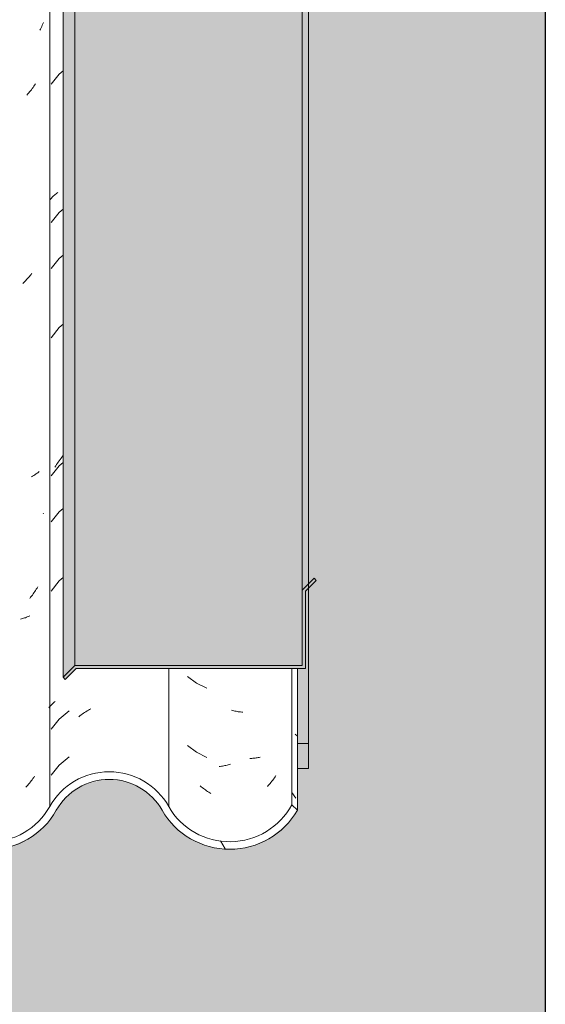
# Model space of a CAD drawing. Header units: metres. Extents: x 10.2 to 107.4, y -18.3 to 5.6.
# Tile 90 of 256: x 17.891 to 18.235, y 2.65 to 3.294. Entities that reach past the tile are written whole.
import ezdxf

# ---------------------------------------------------------------- set-up
doc = ezdxf.new("R2010")
doc.units = ezdxf.units.M
doc.layers.add('A-DETL', color=7, linetype='Continuous', lineweight=5, true_color=0x00a600)
for name, color, linetype, lineweight in [('A-DETL-GENF', 7, 'Continuous', 5), ('A-GLAZ-CWMG', 7, 'Continuous', 5), ('A-ROOF', 7, 'Continuous', 5), ('A-ROOF-OTLN', 7, 'Continuous', 5), ('A-ROOF-PATT', 7, 'Continuous', 5), ('A-WALL', 7, 'Continuous', 5), ('I-WALL', 7, 'Continuous', 5)]:
    doc.layers.add(name, color=color, linetype=linetype, lineweight=lineweight)

# ---------------------------------------------------------------- blocks, each defined once
blk = doc.blocks.new('FP_62-FACHADA 03')
at = {"layer": 'A-GLAZ-CWMG', "color": 9, "true_color": 0xc0c0c0}
for p, q in [((17.90666, 3.29234), (17.9063, 3.29149)), ((17.90473, 3.28815), (17.9043, 3.28733)), ((17.90514, 3.28897), (17.90473, 3.28815)), ((17.90554, 3.2898), (17.90514, 3.28897)), ((17.90592, 3.29064), (17.90554, 3.2898)), ((17.9063, 3.29149), (17.90592, 3.29064)), ((17.89821, 3.24776), (17.89765, 3.24705)), ((17.89877, 3.24848), (17.89821, 3.24776)), ((17.89931, 3.24921), (17.89877, 3.24848)), ((17.89985, 3.24994), (17.89931, 3.24921)), ((17.90037, 3.25069), (17.89985, 3.24994)), ((17.90089, 3.25145), (17.90037, 3.25069)), ((17.90139, 3.25221), (17.90089, 3.25145)), ((17.89649, 3.24567), (17.8959, 3.24499)), ((17.89707, 3.24635), (17.89649, 3.24567)), ((17.89765, 3.24705), (17.89707, 3.24635)), ((17.89629, 3.12486), (17.89569, 3.12419)), ((17.89687, 3.12554), (17.89629, 3.12486)), ((17.89745, 3.12623), (17.89687, 3.12554)), ((17.89801, 3.12694), (17.89745, 3.12623)), ((17.89857, 3.12765), (17.89801, 3.12694)), ((17.89912, 3.12838), (17.89857, 3.12765)), ((17.89386, 3.12223), (17.89324, 3.12161)), ((17.89448, 3.12287), (17.89386, 3.12223)), ((17.89509, 3.12352), (17.89448, 3.12287)), ((17.89569, 3.12419), (17.89509, 3.12352)), ((17.90048, 2.99613), (17.89995, 2.99581)), ((17.90099, 2.99646), (17.90048, 2.99613)), ((17.90149, 2.99679), (17.90099, 2.99646)), ((17.90199, 2.99714), (17.90149, 2.99679)), ((17.90247, 2.9975), (17.90199, 2.99714)), ((17.90294, 2.99786), (17.90247, 2.9975)), ((17.9034, 2.99823), (17.90294, 2.99786)), ((17.90385, 2.99861), (17.9034, 2.99823)), ((17.89942, 2.9955), (17.89888, 2.9952)), ((17.89995, 2.99581), (17.89942, 2.9955)), ((17.90666, 2.97133), (17.9064, 2.97102)), ((17.90047, 2.91926), (17.89994, 2.91851)), ((17.90098, 2.92002), (17.90047, 2.91926)), ((17.90148, 2.92079), (17.90098, 2.92002)), ((17.90198, 2.92156), (17.90148, 2.92079)), ((17.90246, 2.92235), (17.90198, 2.92156)), ((17.90293, 2.92314), (17.90246, 2.92235)), ((17.89831, 2.91632), (17.89775, 2.91561)), ((17.89887, 2.91704), (17.89831, 2.91632)), ((17.89941, 2.91777), (17.89887, 2.91704)), ((17.89994, 2.91851), (17.89941, 2.91777)), ((17.89239, 2.9022), (17.89175, 2.90203)), ((17.89303, 2.90238), (17.89239, 2.9022)), ((17.89366, 2.90257), (17.89303, 2.90238)), ((17.89428, 2.90278), (17.89366, 2.90257)), ((17.89489, 2.90299), (17.89428, 2.90278)), ((17.8955, 2.90322), (17.89489, 2.90299)), ((17.89609, 2.90346), (17.8955, 2.90322)), ((17.89668, 2.90371), (17.89609, 2.90346)), ((17.89726, 2.90397), (17.89668, 2.90371)), ((17.89783, 2.90424), (17.89726, 2.90397)), ((17.89867, 2.79622), (17.89812, 2.7955)), ((17.89922, 2.79694), (17.89867, 2.79622)), ((17.89976, 2.79768), (17.89922, 2.79694)), ((17.90028, 2.79842), (17.89976, 2.79768)), ((17.9008, 2.79918), (17.90028, 2.79842)), ((17.8958, 2.79274), (17.8952, 2.79208)), ((17.8964, 2.79341), (17.8958, 2.79274)), ((17.89698, 2.7941), (17.8964, 2.79341)), ((17.89755, 2.79479), (17.89698, 2.7941)), ((17.89812, 2.7955), (17.89755, 2.79479))]:
    blk.add_line(p, q, dxfattribs=at)
blk = doc.blocks.new('FP_63-FACHADA 03')
at = {"layer": 'A-GLAZ-CWMG', "color": 9, "true_color": 0xc0c0c0}
for p, q in [((17.91956, 3.26076), (17.91703, 3.25858)), ((17.91703, 3.25858), (17.9118, 3.25198)), ((17.91102, 3.17656), (17.91146, 3.17706)), ((17.91146, 3.17706), (17.91191, 3.17755)), ((17.91191, 3.17755), (17.91238, 3.17804)), ((17.91238, 3.17804), (17.91287, 3.17852)), ((17.91287, 3.17852), (17.91336, 3.17898)), ((17.91336, 3.17898), (17.91387, 3.17944)), ((17.91387, 3.17944), (17.91439, 3.17989)), ((17.91439, 3.17989), (17.91492, 3.18033)), ((17.91492, 3.18033), (17.91547, 3.18075)), ((17.91547, 3.18075), (17.91603, 3.18117)), ((17.91956, 3.17033), (17.91703, 3.16815)), ((17.91703, 3.16815), (17.9118, 3.16155)), ((17.91703, 3.13801), (17.9118, 3.13141)), ((17.91956, 3.14019), (17.91703, 3.13801)), ((17.91703, 3.0928), (17.9118, 3.0862)), ((17.91956, 3.09497), (17.91703, 3.0928)), ((17.91879, 3.0081), (17.91942, 3.00888)), ((17.91703, 3.00237), (17.9118, 2.99577)), ((17.91475, 3.00228), (17.91529, 3.00315)), ((17.91529, 3.00315), (17.91585, 3.004)), ((17.91585, 3.004), (17.91641, 3.00484)), ((17.91641, 3.00484), (17.91699, 3.00567)), ((17.91699, 3.00567), (17.91758, 3.00649)), ((17.91956, 3.00454), (17.91703, 3.00237)), ((17.91758, 3.00649), (17.91818, 3.0073)), ((17.91818, 3.0073), (17.91879, 3.0081)), ((17.91422, 3.00141), (17.91475, 3.00228)), ((17.91703, 2.97222), (17.9118, 2.96563)), ((17.91956, 2.9744), (17.91703, 2.97222)), ((17.91703, 2.92701), (17.9118, 2.92041)), ((17.91956, 2.92919), (17.91703, 2.92701)), ((17.91331, 2.84737), (17.9138, 2.84781)), ((17.9138, 2.84781), (17.91429, 2.84824)), ((17.91026, 2.84407), (17.91066, 2.84457)), ((17.91066, 2.84457), (17.91107, 2.84505)), ((17.91107, 2.84505), (17.9115, 2.84553)), ((17.9115, 2.84553), (17.91193, 2.846)), ((17.91193, 2.846), (17.91238, 2.84647)), ((17.91238, 2.84647), (17.91284, 2.84692)), ((17.91284, 2.84692), (17.91331, 2.84737)), ((17.92342, 2.84209), (17.91703, 2.83658)), ((17.93364, 2.84093), (17.93444, 2.84144)), ((17.93444, 2.84144), (17.93524, 2.84193)), ((17.93524, 2.84193), (17.93605, 2.84241)), ((17.93605, 2.84241), (17.93686, 2.84287)), ((17.93686, 2.84287), (17.93767, 2.84332)), ((17.91703, 2.83658), (17.9118, 2.82998)), ((17.92975, 2.83817), (17.93052, 2.83875)), ((17.93052, 2.83875), (17.93129, 2.83932)), ((17.93129, 2.83932), (17.93207, 2.83987)), ((17.93207, 2.83987), (17.93285, 2.84041)), ((17.93285, 2.84041), (17.93364, 2.84093)), ((17.92342, 2.81195), (17.91703, 2.80644)), ((17.91703, 2.80644), (17.9118, 2.79984))]:
    blk.add_line(p, q, dxfattribs=at)
blk = doc.blocks.new('FP_64-FACHADA 03')
at = {"layer": 'A-GLAZ-CWMG', "color": 9, "true_color": 0xc0c0c0}
for p, q in [((18.00083, 2.8646), (18.00682, 2.86012)), ((18.00682, 2.86012), (18.01354, 2.85679)), ((18.03042, 2.84222), (18.02966, 2.84241)), ((18.03117, 2.84204), (18.03042, 2.84222)), ((18.03192, 2.84188), (18.03117, 2.84204)), ((18.03267, 2.84173), (18.03192, 2.84188)), ((18.03342, 2.8416), (18.03267, 2.84173)), ((18.03416, 2.84148), (18.03342, 2.8416)), ((18.03491, 2.84137), (18.03416, 2.84148)), ((18.03565, 2.84128), (18.03491, 2.84137)), ((18.03639, 2.84119), (18.03565, 2.84128)), ((18.03713, 2.84113), (18.03639, 2.84119)), ((18.00083, 2.81939), (18.00682, 2.8149)), ((18.00682, 2.8149), (18.01354, 2.81157)), ((18.04236, 2.81089), (18.04165, 2.81086)), ((18.04307, 2.81093), (18.04236, 2.81089)), ((18.04377, 2.81098), (18.04307, 2.81093)), ((18.04447, 2.81105), (18.04377, 2.81098)), ((18.04516, 2.81113), (18.04447, 2.81105)), ((18.04585, 2.81122), (18.04516, 2.81113)), ((18.04653, 2.81132), (18.04585, 2.81122)), ((18.0472, 2.81144), (18.04653, 2.81132)), ((18.04787, 2.81156), (18.0472, 2.81144)), ((18.04853, 2.8117), (18.04787, 2.81156)), ((18.02237, 2.80566), (18.02163, 2.80557)), ((18.02312, 2.80577), (18.02237, 2.80566)), ((18.02386, 2.8059), (18.02312, 2.80577)), ((18.02461, 2.80603), (18.02386, 2.8059)), ((18.02536, 2.80619), (18.02461, 2.80603)), ((18.02611, 2.80635), (18.02536, 2.80619)), ((18.02686, 2.80653), (18.02611, 2.80635)), ((18.02762, 2.80672), (18.02686, 2.80653)), ((18.02837, 2.80692), (18.02762, 2.80672)), ((18.02912, 2.80714), (18.02837, 2.80692)), ((18.05667, 2.79665), (18.05611, 2.79593)), ((18.05721, 2.79737), (18.05667, 2.79665)), ((18.05775, 2.79811), (18.05721, 2.79737)), ((18.05827, 2.79886), (18.05775, 2.79811)), ((18.05879, 2.79962), (18.05827, 2.79886)), ((18.00995, 2.79235), (18.00929, 2.7929)), ((18.01063, 2.7918), (18.00995, 2.79235)), ((18.01131, 2.79127), (18.01063, 2.7918)), ((18.012, 2.79075), (18.01131, 2.79127)), ((18.01269, 2.79024), (18.012, 2.79075)), ((18.01338, 2.78974), (18.01269, 2.79024)), ((18.01409, 2.78926), (18.01338, 2.78974)), ((18.0538, 2.79316), (18.0532, 2.79249)), ((18.05439, 2.79383), (18.0538, 2.79316)), ((18.05497, 2.79452), (18.05439, 2.79383)), ((18.05555, 2.79522), (18.05497, 2.79452)), ((18.05611, 2.79593), (18.05555, 2.79522)), ((18.01479, 2.78879), (18.01409, 2.78926)), ((18.0155, 2.78833), (18.01479, 2.78879)), ((18.01622, 2.78788), (18.0155, 2.78833))]:
    blk.add_line(p, q, dxfattribs=at)
blk = doc.blocks.new('Rectangular Mullion - Telha Fibrocimento - Ondulada-V51-FACHADA 03')
at = {"layer": 'A-GLAZ-CWMG', "true_color": 0xc0c0c0}
h = blk.add_hatch(dxfattribs=at)
h.set_pattern_fill('FP_6', color=9, style=0, pattern_type=2)
h.set_pattern_definition([(315.081, (26.009, -5.36), (0.286173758, -0.270297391), [0.01667, -0.28643, 0.01667, -1.903]), (315.081, (26.009, -5.36), (0.286173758, -0.270297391), [-0.31978, -0.28643, 0.01667, -0.58954, -1.01]), (315.081, (26.009, -5.36), (0.286173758, -0.270297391), [-1.212, 0.01667, -0.28643, 0.01667, -0.69057]), (315.081, (26.009, -5.36), (0.286173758, -0.270297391), [-1.532, -0.1854, 0.01667, -0.4885]), (126.286, (26.116, -5.459), (-0.205045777, 0.24913451), [0.00997, -0.17136, 0.00997, -1.138]), (126.286, (26.116, -5.459), (-0.205045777, 0.24913451), [-0.19131, -0.17136, 0.00997, -0.35269, -0.60444]), (126.286, (26.116, -5.459), (-0.205045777, 0.24913451), [-0.72533, 0.00997, -0.17136, 0.00997, -0.41314]), (126.286, (26.116, -5.459), (-0.205045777, 0.24913451), [-0.91664, -0.11092, 0.00997, -0.29225]), (147.695, (26.152, -5.465), (-0.08113297, 0.021153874), [0.00698, -0.11998, 0.00698, -0.79715]), (147.695, (26.152, -5.465), (-0.08113297, 0.021153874), [-0.13395, -0.11998, 0.00698, -0.24695, -0.42323]), (147.695, (26.152, -5.465), (-0.08113297, 0.021153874), [-0.50787, 0.00698, -0.11998, 0.00698, -0.28928]), (147.695, (26.152, -5.465), (-0.08113297, 0.021153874), [-0.64182, -0.07766, 0.00698, -0.20463])])
h.paths.add_polyline_path([(18.07282, 2.77693), (18.07282, 2.86969), (18.06914, 2.86969), (18.06914, 2.78059)])
h = blk.add_hatch(dxfattribs=at)
h.set_pattern_fill('FP_2', color=9, style=0, pattern_type=2)
h.set_pattern_definition([(0, (32.697, 1.424), (0.4064, 0.10048), [0.01676, -0.28804, 0.01676, -0.28804, -1.626]), (0, (32.697, 1.424), (0.4064, 0.10048), [-0.6096, 0.01676, -0.59284, 0.01676, -0.28804, -0.7112]), (0, (32.697, 1.424), (0.4064, 0.10048), [-1.524, 0.01676, -0.18644, 0.01676, -0.49124]), (120.277, (32.85, 1.474), (-0.2911939, 0.2978186), [0.01663, -0.28565, 0.01663, -1.898]), (120.277, (32.85, 1.474), (-0.2911939, 0.2978186), [-0.3189, -0.28565, 0.01663, -0.58792, -1.008]), (120.277, (32.85, 1.474), (-0.2911939, 0.2978186), [-1.209, 0.01663, -0.28565, 0.01663, -0.68868]), (120.277, (32.85, 1.474), (-0.2911939, 0.2978186), [-1.528, -0.18489, 0.01663, -0.48717]), (239.723, (32.9, 1.675), (-0.11521126, -0.39830183), [0.01663, -0.28565, 0.01663, -1.898]), (239.723, (32.9, 1.675), (-0.11521126, -0.39830183), [-0.3189, -0.28565, 0.01663, -0.58792, -1.008]), (239.723, (32.9, 1.675), (-0.11521126, -0.39830183), [-1.209, 0.01663, -0.28565, 0.01663, -0.68868]), (239.723, (32.9, 1.675), (-0.11521126, -0.39830183), [-1.528, -0.18489, 0.01663, -0.48717])])
h.paths.add_polyline_path([(17.48605, 2.75375), (17.48683, 2.75576), (17.49202, 2.75473), (17.48783, 2.75404)])
h.paths.add_polyline_path([(17.28045, 2.7675), (17.28121, 2.76815), (17.28009, 2.76918), (17.28031, 2.76817)])
h.paths.add_polyline_path([(17.17184, 2.76684), (17.17184, 2.76765), (17.17204, 2.76747)])
h.paths.add_polyline_path([(17.30876, 2.7494), (17.32107, 2.74958), (17.33297, 2.75269), (17.34497, 2.75963), (17.34563, 2.76023), (17.34377, 2.76393), (17.35283, 2.76678), (17.34849, 2.7682), (17.35283, 2.7726), (17.356, 2.77696), (17.35965, 2.77698), (17.36904, 2.78967), (17.37739, 2.79709), (17.39147, 2.80393), (17.40262, 2.8067), (17.41641, 2.8067), (17.43053, 2.80298), (17.44225, 2.79664), (17.45172, 2.78833), (17.46629, 2.76733), (17.47601, 2.75901), (17.48783, 2.75331), (17.49838, 2.75085), (17.50994, 2.75081), (17.52172, 2.75364), (17.53247, 2.75917), (17.54158, 2.76709), (17.55593, 2.78734), (17.56563, 2.79572), (17.57707, 2.80159), (17.58958, 2.80461), (17.60416, 2.80421), (17.61659, 2.80079), (17.62642, 2.79576), (17.63614, 2.78739), (17.65083, 2.767), (17.66115, 2.75866), (17.67192, 2.7536), (17.68244, 2.75119), (17.6939, 2.75118), (17.70557, 2.75399), (17.71624, 2.75944), (17.72531, 2.76724), (17.73962, 2.78721), (17.74924, 2.79549), (17.76056, 2.80129), (17.77294, 2.80428), (17.78632, 2.80416), (17.79988, 2.80045), (17.80942, 2.79561), (17.81908, 2.78737), (17.83345, 2.7675), (17.84412, 2.75892), (17.85498, 2.75388), (17.86546, 2.75152), (17.87672, 2.7515), (17.88836, 2.75425), (17.89994, 2.76041), (17.9081, 2.76733), (17.92054, 2.78446), (17.92761, 2.79052), (17.93593, 2.79475), (17.94503, 2.79693), (17.95497, 2.79679), (17.96519, 2.79388), (17.9718, 2.79052), (17.97888, 2.78446), (17.99136, 2.76744), (18.00207, 2.75901), (18.01318, 2.75401), (18.0238, 2.75178), (18.03469, 2.75182), (18.04609, 2.75451), (18.0567, 2.75983), (18.06578, 2.76744), (18.07282, 2.77693), (18.06914, 2.78059), (18.06296, 2.77173), (18.05484, 2.76456), (18.04523, 2.75948), (18.03452, 2.75678), (18.02185, 2.75706), (18.01104, 2.76006), (18.00343, 2.7638), (17.99509, 2.77073), (17.98251, 2.78786), (17.97455, 2.79465), (17.96519, 2.7994), (17.95439, 2.80184), (17.94445, 2.80184), (17.93423, 2.7994), (17.92487, 2.79465), (17.9169, 2.78786), (17.90448, 2.77075), (17.89528, 2.76327), (17.88672, 2.75892), (17.87624, 2.75642), (17.86476, 2.75659), (17.85313, 2.75986), (17.84538, 2.76379), (17.83721, 2.77075), (17.82283, 2.79064), (17.81228, 2.79967), (17.79808, 2.8064), (17.78569, 2.80921), (17.77238, 2.80919), (17.75883, 2.80592), (17.74644, 2.79958), (17.73592, 2.79053), (17.72159, 2.77054), (17.71342, 2.76352), (17.70379, 2.7586), (17.69327, 2.75609), (17.68189, 2.75624), (17.67033, 2.75948), (17.66231, 2.7636), (17.65416, 2.77065), (17.63978, 2.79078), (17.62913, 2.79992), (17.61498, 2.80668), (17.60246, 2.80955), (17.58739, 2.80915), (17.5751, 2.80614), (17.56261, 2.79967), (17.55203, 2.79046), (17.53771, 2.77022), (17.52951, 2.76315), (17.51984, 2.75822), (17.50926, 2.75571), (17.49558, 2.75576), (17.49303, 2.75489), (17.49221, 2.75729), (17.48605, 2.7593), (17.47821, 2.7634), (17.47008, 2.77055), (17.45535, 2.79173), (17.44209, 2.80257), (17.42947, 2.80866), (17.41579, 2.81176), (17.40068, 2.81143), (17.38611, 2.80743), (17.37187, 2.79899), (17.36107, 2.78808), (17.35148, 2.77351), (17.34751, 2.7682), (17.33902, 2.76122), (17.32898, 2.75642), (17.31853, 2.75377), (17.3199, 2.75151), (17.31176, 2.75152), (17.29982, 2.75449), (17.2895, 2.75975), (17.28045, 2.7675), (17.27789, 2.77185), (17.27419, 2.77748), (17.27349, 2.77712), (17.27232, 2.77874), (17.27293, 2.77941), (17.26395, 2.79064), (17.26362, 2.78947), (17.25642, 2.79561), (17.24508, 2.80136), (17.23269, 2.80431), (17.23269, 2.80599), (17.22438, 2.80707), (17.20988, 2.80519), (17.20669, 2.8036), (17.20756, 2.80129), (17.19654, 2.79564), (17.19624, 2.79956), (17.1944, 2.79817), (17.19624, 2.79549), (17.18681, 2.78737), (17.18449, 2.79053), (17.17583, 2.77941), (17.18073, 2.7824), (17.17925, 2.77693), (17.17546, 2.77895), (17.16832, 2.77031), (17.15873, 2.76336), (17.1477, 2.75901), (17.13591, 2.75752), (17.12294, 2.75948), (17.11152, 2.7645), (17.10322, 2.77065), (17.08839, 2.78852), (17.09493, 2.77941), (17.09161, 2.77699), (17.10116, 2.76595), (17.11074, 2.75902), (17.11237, 2.76203), (17.11823, 2.75901), (17.11892, 2.75866), (17.11817, 2.7561), (17.1247, 2.75401), (17.13601, 2.75261), (17.14419, 2.75365), (17.14834, 2.75676), (17.14905, 2.75427), (17.16126, 2.75912), (17.17184, 2.76684), (17.18828, 2.78721), (17.19661, 2.79404), (17.20756, 2.79932), (17.21994, 2.80187), (17.23332, 2.80116), (17.24283, 2.79874), (17.25346, 2.79318), (17.26249, 2.78531), (17.27793, 2.76441), (17.287, 2.75706), (17.29905, 2.75162), (17.30725, 2.74974)])
h.paths.add_polyline_path([(16.96657, 2.75171), (16.97978, 2.75343), (16.9921, 2.75847), (17.00268, 2.76648), (17.01848, 2.7861), (17.02822, 2.79309), (17.03941, 2.79745), (17.05135, 2.79892), (17.06406, 2.7971), (17.07613, 2.79178), (17.08314, 2.78739), (17.0725, 2.79623), (17.06027, 2.80202), (17.05073, 2.80384), (17.03742, 2.80202), (17.02337, 2.79572), (17.01302, 2.78734), (16.9986, 2.76944), (16.98858, 2.76226), (16.97274, 2.75571), (16.96657, 2.75312)])
h.paths.add_polyline_path([(17.14041, 2.75501), (17.14034, 2.7561), (17.14237, 2.75609), (17.1409, 2.75528)])
h.paths.add_polyline_path([(17.22157, 2.80429), (17.22438, 2.80707), (17.22789, 2.8043), (17.22438, 2.80429)])
at = {"layer": 'A-GLAZ-CWMG'}
for p, q in [((17.91077, 2.77941), (17.91077, 4.13466)), ((17.98864, 2.77941), (17.98864, 2.86969)), ((18.06914, 2.78059), (18.06914, 2.86969)), ((18.07282, 2.77693), (18.07282, 2.86969)), ((18.07282, 2.77693), (18.06914, 2.78059))]:
    blk.add_line(p, q, dxfattribs=at)
for centre, major_axis, start_param, end_param in [((17.94971, 2.75818), (0.04446, 0), 0.503915, 2.637678), ((17.94971, 2.75818), (0.03946, 0), 0.501216, 2.640377), ((17.87085, 2.8012), (0.0506, 0), 3.643606, 5.776805), ((17.87085, 2.8012), (0.0456, 0), 3.645908, 5.77887), ((18.02857, 2.80174), (0.05086, 0), 3.657256, 5.767522), ((18.02857, 2.80174), (0.04586, 0), 3.656214, 5.798286)]:
    blk.add_ellipse(centre, major_axis=major_axis, ratio=0.988936, start_param=start_param, end_param=end_param, dxfattribs=at)
for name in ['FP_63-FACHADA 03', 'FP_62-FACHADA 03', 'FP_64-FACHADA 03']:
    blk.add_blockref(name, (0, 0), dxfattribs=at)
blk = doc.blocks.new('LONGARINA_STEEL_FRAME - LONGARINA_STEEL_FRAME-1917798-FACHADA 03')
at = {"layer": 'A-ROOF', "true_color": 0x9fa09c}
blk.add_hatch(color=253, dxfattribs=at).paths.add_polyline_path([(18.08004, 2.82071), (18.08004, 2.92227), (18.07804, 2.92025), (18.07804, 2.86969), (18.07282, 2.86969), (18.07282, 2.82071)])

msp = doc.modelspace()

# ---------------------------------------------------------------- hatches: boundary and pattern name
at = {"layer": 'A-DETL-GENF', "true_color": 0xdbcc9e}
h = msp.add_hatch(color=9, dxfattribs=at)
h.paths.add_polyline_path([(15.48304, 2.62), (18.23504, 2.62), (18.23504, 2.68), (11.23504, 2.68), (11.23504, 2.62), (15.47004, 2.62)])
h.paths.add_polyline_path([(11.43286, 4.62375), (14.27494, 4.62375), (14.27494, 4.80375), (14.11994, 4.80375), (14.11974, 4.71375), (11.33555, 4.71375), (11.33555, 4.62375), (11.39004, 4.62375)])
at = {"layer": 'A-ROOF-PATT', "true_color": 0x919191}
h = msp.add_hatch(color=252, dxfattribs=at)
h.paths.add_polyline_path([(18.07604, 2.92109), (18.08004, 2.92513), (18.08004, 3.65), (18.07741, 3.625), (18.07604, 3.625), (18.07604, 2.98442)])
h.paths.add_polyline_path([(18.0837, 3.67), (18.0837, 3.67281), (18.08091, 3.67)])
h.paths.add_polyline_path([(18.08004, 3.67), (18.08004, 4.22788), (18.07604, 4.22371), (18.07604, 3.67)])
for points in [[(17.91956, 2.86397), (17.92721, 2.87171), (17.92721, 4.17416), (17.92521, 4.17214), (17.92487, 4.14981), (17.92284, 4.14817), (17.91956, 4.14817), (17.91956, 2.98442)], [(18.03153, 2.87171), (18.07604, 2.87171), (18.07604, 3.625), (18.06004, 3.625), (18.06004, 3.67), (18.07604, 3.67), (18.07604, 4.17416), (17.92721, 4.17416), (17.92721, 2.87171)], [(17.92097, 2.86254), (17.92804, 2.86969), (18.07804, 2.86969), (18.07804, 2.92025), (18.08004, 2.92227), (18.08004, 2.92513), (18.07604, 2.92109), (18.07604, 2.87171), (17.92721, 2.87171), (17.91956, 2.86397)]]:
    msp.add_hatch(color=252, dxfattribs=at).paths.add_polyline_path(points)
at = {"layer": 'A-WALL', "true_color": 0x7f7f7f}
h = msp.add_hatch(color=8, dxfattribs=at)
h.paths.add_polyline_path([(15.73362, 2.80421), (15.76766, 2.80421), (15.75679, 2.80673), (15.74168, 2.80621)])
h.paths.add_polyline_path([(18.08004, 2.80421), (18.08004, 2.82071), (18.07282, 2.82071), (18.07282, 2.80421)])
h.paths.add_polyline_path([(17.78609, 2.80421), (17.78569, 2.80431), (17.78595, 2.80421)])
at = {"layer": 'A-WALL', "true_color": 0xdbcc9e}
msp.add_hatch(color=9, dxfattribs=at).paths.add_polyline_path([(15.3331, 2.68), (18.08004, 2.68), (18.08004, 2.80421), (18.07282, 2.80421), (18.07282, 2.77693), (18.06578, 2.76744), (18.05484, 2.7589), (18.04523, 2.75431), (18.03452, 2.75178), (18.02262, 2.75178), (18.01104, 2.75451), (18.00043, 2.75983), (17.99136, 2.76744), (17.97888, 2.78446), (17.9718, 2.79052), (17.96348, 2.79475), (17.95439, 2.79693), (17.94445, 2.79679), (17.93423, 2.79388), (17.92761, 2.79052), (17.92054, 2.78446), (17.9081, 2.76733), (17.89762, 2.75892), (17.88672, 2.75386), (17.8762, 2.7515), (17.86476, 2.75152), (17.85313, 2.75433), (17.84118, 2.76088), (17.83345, 2.7675), (17.81908, 2.78737), (17.80942, 2.79561), (17.79808, 2.80136), (17.78569, 2.80421), (17.77266, 2.80421), (17.75883, 2.8004), (17.74924, 2.79549), (17.73962, 2.78721), (17.72531, 2.76724), (17.71428, 2.75844), (17.70379, 2.75356), (17.69323, 2.75118), (17.68189, 2.75119), (17.67022, 2.75401), (17.65955, 2.75948), (17.6505, 2.76728), (17.63614, 2.78739), (17.62642, 2.79576), (17.61498, 2.80161), (17.60246, 2.80421), (17.58739, 2.80408), (17.5751, 2.80058), (17.56563, 2.79572), (17.55593, 2.78734), (17.54158, 2.76709), (17.53247, 2.75917), (17.51984, 2.75319), (17.50922, 2.75081), (17.49782, 2.75085), (17.48783, 2.75327), (17.48152, 2.75178), (17.46962, 2.75178), (17.45804, 2.75451), (17.44743, 2.75983), (17.43836, 2.76744), (17.42588, 2.78446), (17.4188, 2.79052), (17.41048, 2.79475), (17.40139, 2.79693), (17.39145, 2.79679), (17.38123, 2.79388), (17.37297, 2.78911), (17.36725, 2.78407), (17.35408, 2.76647), (17.3438, 2.75851), (17.32909, 2.75168), (17.32107, 2.74958), (17.30725, 2.74974), (17.29661, 2.75222), (17.28421, 2.75902), (17.27516, 2.7675), (17.26249, 2.78531), (17.25235, 2.79376), (17.24283, 2.79874), (17.23118, 2.8017), (17.21832, 2.8017), (17.20583, 2.79851), (17.19624, 2.79374), (17.18662, 2.7855), (17.17184, 2.76683), (17.16126, 2.75842), (17.15079, 2.75356), (17.14023, 2.75118), (17.12889, 2.75119), (17.1168, 2.75422), (17.10655, 2.75948), (17.0975, 2.76728), (17.08314, 2.78671), (17.07342, 2.7934), (17.06198, 2.79757), (17.05073, 2.79885), (17.03742, 2.79668), (17.02822, 2.79309), (17.01848, 2.7861), (16.99903, 2.76372), (16.9921, 2.75847), (16.97824, 2.75323), (16.96657, 2.75171), (16.96657, 2.75312), (16.95622, 2.75081), (16.94482, 2.75085), (16.93483, 2.75327), (16.92852, 2.75178), (16.91662, 2.75178), (16.90504, 2.75451), (16.89443, 2.75983), (16.88536, 2.76744), (16.87288, 2.78446), (16.8658, 2.79052), (16.85748, 2.79475), (16.84839, 2.79693), (16.83845, 2.79679), (16.82823, 2.79388), (16.81997, 2.78911), (16.81425, 2.78407), (16.80108, 2.76647), (16.7908, 2.75851), (16.77609, 2.75168), (16.76807, 2.74958), (16.75425, 2.74974), (16.74361, 2.75222), (16.73121, 2.75902), (16.72216, 2.7675), (16.70949, 2.78531), (16.6991, 2.79389), (16.68983, 2.79874), (16.67818, 2.8017), (16.66532, 2.8017), (16.65283, 2.79851), (16.64324, 2.79374), (16.63362, 2.7855), (16.61884, 2.76683), (16.60826, 2.75842), (16.59779, 2.75356), (16.58723, 2.75118), (16.57589, 2.75119), (16.5638, 2.75422), (16.55355, 2.75948), (16.5445, 2.76728), (16.53014, 2.78671), (16.52042, 2.7934), (16.50876, 2.7976), (16.49773, 2.79885), (16.48442, 2.79668), (16.47522, 2.79309), (16.46548, 2.7861), (16.44603, 2.76372), (16.43829, 2.75814), (16.42524, 2.75323), (16.41357, 2.75171), (16.41357, 2.75312), (16.40322, 2.75081), (16.39182, 2.75085), (16.38183, 2.75327), (16.37552, 2.75178), (16.36362, 2.75178), (16.35204, 2.75451), (16.34143, 2.75983), (16.33236, 2.76744), (16.31841, 2.78572), (16.3128, 2.79052), (16.30448, 2.79475), (16.29539, 2.79693), (16.28545, 2.79679), (16.27523, 2.79388), (16.26697, 2.78911), (16.26125, 2.78407), (16.24808, 2.76647), (16.2378, 2.75851), (16.22309, 2.75168), (16.21507, 2.74958), (16.20125, 2.74974), (16.19061, 2.75222), (16.17821, 2.75902), (16.16916, 2.7675), (16.15649, 2.78531), (16.14635, 2.79376), (16.13683, 2.79874), (16.12518, 2.8017), (16.11232, 2.8017), (16.09983, 2.79851), (16.09024, 2.79374), (16.08062, 2.7855), (16.06584, 2.76683), (16.05526, 2.75842), (16.04479, 2.75356), (16.03423, 2.75118), (16.02289, 2.75119), (16.0108, 2.75422), (16.00055, 2.75948), (15.9915, 2.76728), (15.97714, 2.78671), (15.96742, 2.7934), (15.95598, 2.79757), (15.94473, 2.79885), (15.93142, 2.79668), (15.92222, 2.79309), (15.91248, 2.7861), (15.89303, 2.76372), (15.8861, 2.75847), (15.87224, 2.75323), (15.86057, 2.75171), (15.86057, 2.75312), (15.85022, 2.75081), (15.83882, 2.75085), (15.82705, 2.75375), (15.81634, 2.75936), (15.80729, 2.76733), (15.79272, 2.78833), (15.78253, 2.79727), (15.77047, 2.80353), (15.76766, 2.80421), (15.73362, 2.80421), (15.73041, 2.80342), (15.71839, 2.79709), (15.70825, 2.78808), (15.69383, 2.76678), (15.68392, 2.75808), (15.67397, 2.75269), (15.66207, 2.74958), (15.64825, 2.74974), (15.63761, 2.75222), (15.6268, 2.75766), (15.6175, 2.76563), (15.60349, 2.78531), (15.59335, 2.79376), (15.58383, 2.79874), (15.57218, 2.8017), (15.55932, 2.8017), (15.54841, 2.79928), (15.53737, 2.79384), (15.52835, 2.78645), (15.51284, 2.76684), (15.50226, 2.75912), (15.4887, 2.7541), (15.47691, 2.75262), (15.46396, 2.75422), (15.45174, 2.75902), (15.44113, 2.7667), (15.42517, 2.78596), (15.41546, 2.79299), (15.40389, 2.79745), (15.39173, 2.79885), (15.37842, 2.79668), (15.36922, 2.79309), (15.35948, 2.7861), (15.34368, 2.76648), (15.33229, 2.75814), (15.31924, 2.75323), (15.31504, 2.75268), (15.31504, 2.68), (15.33016, 2.68)])
at = {"layer": 'I-WALL', "true_color": 0xdbcc9e}
msp.add_hatch(color=9, dxfattribs=at).paths.add_polyline_path([(18.23504, 2.68), (18.23504, 3.65), (18.08004, 3.65), (18.08004, 2.68), (18.20489, 2.68)])

# ---------------------------------------------------------------- linework, layer by layer
at = {"layer": 'A-DETL', "color": 7, "lineweight": 15}
for p, q in [((18.08004, 3.65), (18.08004, 2.80421)), ((18.23504, 2.62), (18.23504, 2.68))]:
    msp.add_line(p, q, dxfattribs=at)
at = {"layer": 'A-DETL', "color": 7, "lineweight": 25}
msp.add_line((18.23504, 3.65), (18.23504, -0.11), dxfattribs=at)
at = {"layer": 'A-ROOF-OTLN'}
for p, q in [((17.92721, 4.17446), (17.92721, 2.87171)), ((17.91956, 4.14817), (17.91956, 2.86397)), ((18.07604, 3.625), (18.07604, 2.87171)), ((18.0837, 2.92883), (18.07604, 2.92109)), ((18.07804, 2.92025), (18.08511, 2.9274)), ((18.08511, 2.9274), (18.0837, 2.92883)), ((18.07804, 2.86969), (18.07804, 2.92025)), ((17.92721, 2.87171), (17.91956, 2.86397)), ((17.92097, 2.86254), (17.92804, 2.86969)), ((18.07604, 2.87171), (17.92721, 2.87171)), ((17.92804, 2.86969), (18.07804, 2.86969)), ((17.91956, 2.86397), (17.92097, 2.86254))]:
    msp.add_line(p, q, dxfattribs=at)
at = {"layer": 'A-WALL'}
for p, q in [((18.07282, 2.82071), (18.08004, 2.82071)), ((18.08004, 2.80421), (18.07282, 2.80421))]:
    msp.add_line(p, q, dxfattribs=at)
at = {"layer": 'I-WALL'}
for p, q in [((18.08004, 2.80421), (18.08004, 3.65)), ((18.23504, 3.65), (18.23504, 2.68))]:
    msp.add_line(p, q, dxfattribs=at)

# ---------------------------------------------------------------- block references
at = {"layer": 'A-GLAZ-CWMG'}
msp.add_blockref('Rectangular Mullion - Telha Fibrocimento - Ondulada-V51-FACHADA 03', (0, 0), dxfattribs=at)
at = {"layer": 'A-ROOF'}
msp.add_blockref('LONGARINA_STEEL_FRAME - LONGARINA_STEEL_FRAME-1917798-FACHADA 03', (0, 0), dxfattribs=at)

doc.saveas('drawing.dxf')
